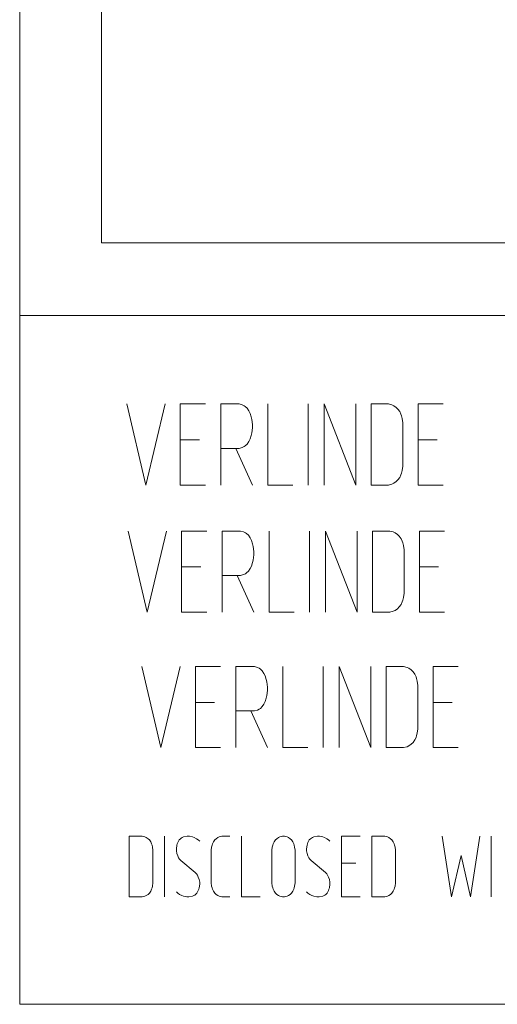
# Model space of a CAD drawing. Header units: millimetres. Extents: x 3 to 207, y 3 to 294.
# Tile 1 of 61: x 3 to 15, y 3 to 27. Entities that reach past the tile are written whole.
import ezdxf

# ---------------------------------------------------------------- set-up
doc = ezdxf.new("R2010")
doc.units = ezdxf.units.MM
doc.layers.add('1', color=7, linetype='CONTINUOUS', true_color=0xffffff)

msp = doc.modelspace()

# ---------------------------------------------------------------- linework, layer by layer
at = {"layer": '1', "color": 7, "linetype": 'Continuous', "lineweight": 18}
for p, q in [((3, 294), (3, 3)), ((3, 20.000221), (207, 20.000221)), ((105, 3), (3, 3))]:
    msp.add_line(p, q, dxfattribs=at)
at = {"layer": '1', "color": 172, "linetype": 'Continuous', "lineweight": 18}
for p, q in [((5.014844, 27.793278), (5.014844, 21.793278)), ((5.014844, 21.793278), (30.014847, 21.793278))]:
    msp.add_line(p, q, dxfattribs=at)
at = {"layer": '1', "color": 7, "linetype": 'Continuous', "lineweight": 13}
for p, q in [((5.640758, 17.817265), (6.112337, 15.817265)), ((6.112337, 15.817265), (6.583916, 17.817265)), ((7.580863, 17.817265), (6.961915, 17.817265)), ((6.961915, 17.817265), (6.961915, 15.817265)), ((8.415706, 17.817265), (7.958863, 17.817265)), ((7.958863, 17.817265), (7.958863, 15.817265)), ((8.489389, 17.796211), (8.415706, 17.817265)), ((8.5336, 17.77516), (8.489389, 17.796211)), ((8.563074, 17.754107), (8.5336, 17.77516)), ((8.607285, 17.712), (8.563074, 17.754107)), ((9.117916, 17.817265), (9.117916, 15.817265)), ((10.114863, 17.817265), (10.114863, 15.817265)), ((11.288652, 15.817265), (10.5076, 17.817265)), ((10.5076, 17.817265), (10.5076, 15.817265)), ((11.288652, 17.817265), (11.288652, 15.817265)), ((12.064548, 17.817265), (11.666653, 17.817265)), ((11.666653, 17.817265), (11.666653, 15.817265)), ((12.094022, 17.817265), (12.064548, 17.817265)), ((12.182443, 17.796211), (12.094022, 17.817265)), ((12.226653, 17.77516), (12.182443, 17.796211)), ((12.285601, 17.733053), (12.226653, 17.77516)), ((13.444653, 17.817265), (12.825706, 17.817265)), ((12.825706, 17.817265), (12.825706, 15.817265)), ((8.651495, 17.648844), (8.607285, 17.712)), ((8.680968, 17.585686), (8.651495, 17.648844)), ((8.710443, 17.501474), (8.680968, 17.585686)), ((8.725179, 17.438316), (8.710443, 17.501474)), ((12.329811, 17.690948), (12.285601, 17.733053)), ((12.374022, 17.62779), (12.329811, 17.690948)), ((12.403495, 17.564632), (12.374022, 17.62779)), ((12.418232, 17.522528), (12.403495, 17.564632)), ((12.432969, 17.45937), (12.418232, 17.522528)), ((8.739916, 17.312), (8.725179, 17.438316)), ((8.739916, 17.269896), (8.739916, 17.312)), ((8.739916, 17.227791), (8.739916, 17.269896)), ((12.447705, 17.354107), (12.432969, 17.45937)), ((12.447705, 16.280422), (12.447705, 17.354107)), ((8.680968, 16.954107), (8.710443, 17.038317)), ((8.710443, 17.038317), (8.725179, 17.101475)), ((8.725179, 17.101475), (8.739916, 17.227791)), ((6.961915, 16.933054), (7.433495, 16.933054)), ((8.5336, 16.764633), (8.563074, 16.785685)), ((8.563074, 16.785685), (8.607285, 16.827791)), ((8.607285, 16.827791), (8.651495, 16.890949)), ((8.651495, 16.890949), (8.680968, 16.954107)), ((12.825706, 16.933054), (13.297284, 16.933054)), ((7.958863, 16.722528), (8.415706, 16.722528)), ((8.327285, 16.722528), (8.739916, 15.817265)), ((8.415706, 16.722528), (8.489389, 16.74358)), ((8.489389, 16.74358), (8.5336, 16.764633)), ((12.374022, 16.006739), (12.403495, 16.069895)), ((12.403495, 16.069895), (12.418232, 16.112001)), ((12.418232, 16.112001), (12.432969, 16.175159)), ((12.432969, 16.175159), (12.447705, 16.280422)), ((6.961915, 15.817265), (7.580863, 15.817265)), ((9.117916, 15.817265), (9.736863, 15.817265)), ((11.666653, 15.817265), (12.064548, 15.817265)), ((12.064548, 15.817265), (12.094022, 15.817265)), ((12.094022, 15.817265), (12.182443, 15.838317)), ((12.182443, 15.838317), (12.226653, 15.859369)), ((12.226653, 15.859369), (12.285601, 15.901474)), ((12.285601, 15.901474), (12.329811, 15.943581)), ((12.329811, 15.943581), (12.374022, 16.006739)), ((12.825706, 15.817265), (13.444653, 15.817265)), ((5.673679, 14.680959), (6.145257, 12.680959)), ((6.145257, 12.680959), (6.616837, 14.680959)), ((7.613784, 14.680959), (6.994837, 14.680959)), ((6.994837, 14.680959), (6.994837, 12.680959)), ((8.448627, 14.680959), (7.991785, 14.680959)), ((7.991785, 14.680959), (7.991785, 12.680959)), ((8.52231, 14.659905), (8.448627, 14.680959)), ((8.566522, 14.638854), (8.52231, 14.659905)), ((8.595995, 14.617801), (8.566522, 14.638854)), ((8.640205, 14.575695), (8.595995, 14.617801)), ((9.150837, 14.680959), (9.150837, 12.680959)), ((10.147784, 14.680959), (10.147784, 12.680959)), ((11.321574, 12.680959), (10.540521, 14.680959)), ((10.540521, 14.680959), (10.540521, 12.680959)), ((11.321574, 14.680959), (11.321574, 12.680959)), ((12.097468, 14.680959), (11.699574, 14.680959)), ((11.699574, 14.680959), (11.699574, 12.680959)), ((12.126943, 14.680959), (12.097468, 14.680959)), ((12.215364, 14.659905), (12.126943, 14.680959)), ((12.259574, 14.638854), (12.215364, 14.659905)), ((12.318521, 14.596747), (12.259574, 14.638854)), ((12.362732, 14.554643), (12.318521, 14.596747)), ((13.477573, 14.680959), (12.858626, 14.680959)), ((12.858626, 14.680959), (12.858626, 12.680959)), ((8.684416, 14.512537), (8.640205, 14.575695)), ((8.713889, 14.44938), (8.684416, 14.512537)), ((8.743363, 14.365169), (8.713889, 14.44938)), ((8.758101, 14.302011), (8.743363, 14.365169)), ((12.406942, 14.491486), (12.362732, 14.554643)), ((12.436416, 14.428327), (12.406942, 14.491486)), ((12.451153, 14.386222), (12.436416, 14.428327)), ((12.465889, 14.323064), (12.451153, 14.386222)), ((8.772837, 14.175696), (8.758101, 14.302011)), ((8.772837, 14.13359), (8.772837, 14.175696)), ((8.772837, 14.091485), (8.772837, 14.13359)), ((12.480626, 14.2178), (12.465889, 14.323064)), ((12.480626, 13.144116), (12.480626, 14.2178)), ((8.713889, 13.817801), (8.743363, 13.902011)), ((8.743363, 13.902011), (8.758101, 13.965169)), ((8.758101, 13.965169), (8.772837, 14.091485)), ((6.994837, 13.796747), (7.466416, 13.796747)), ((8.52231, 13.607274), (8.566522, 13.628327)), ((8.566522, 13.628327), (8.595995, 13.649379)), ((8.595995, 13.649379), (8.640205, 13.691485)), ((8.640205, 13.691485), (8.684416, 13.754642)), ((8.684416, 13.754642), (8.713889, 13.817801)), ((12.858626, 13.796747), (13.330205, 13.796747)), ((7.991785, 13.586222), (8.448627, 13.586222)), ((8.360205, 13.586222), (8.772837, 12.680959)), ((8.448627, 13.586222), (8.52231, 13.607274)), ((12.465889, 13.038853), (12.480626, 13.144116)), ((12.406942, 12.870432), (12.436416, 12.93359)), ((12.436416, 12.93359), (12.451153, 12.975696)), ((12.451153, 12.975696), (12.465889, 13.038853)), ((6.994837, 12.680959), (7.613784, 12.680959)), ((9.150837, 12.680959), (9.769785, 12.680959)), ((11.699574, 12.680959), (12.097468, 12.680959)), ((12.097468, 12.680959), (12.126943, 12.680959)), ((12.126943, 12.680959), (12.215364, 12.70201)), ((12.215364, 12.70201), (12.259574, 12.723063)), ((12.259574, 12.723063), (12.318521, 12.765169)), ((12.318521, 12.765169), (12.362732, 12.807274)), ((12.362732, 12.807274), (12.406942, 12.870432)), ((12.858626, 12.680959), (13.477573, 12.680959)), ((6.01347, 11.336029), (6.485049, 9.33603)), ((6.485049, 9.33603), (6.956627, 11.336029)), ((7.953575, 11.336029), (7.334628, 11.336029)), ((7.334628, 11.336029), (7.334628, 9.33603)), ((8.788417, 11.336029), (8.331575, 11.336029)), ((8.331575, 11.336029), (8.331575, 9.33603)), ((8.862102, 11.314978), (8.788417, 11.336029)), ((8.906312, 11.293924), (8.862102, 11.314978)), ((8.935785, 11.272872), (8.906312, 11.293924)), ((8.979996, 11.230767), (8.935785, 11.272872)), ((9.024206, 11.167609), (8.979996, 11.230767)), ((9.490627, 11.336029), (9.490627, 9.33603)), ((10.487576, 11.336029), (10.487576, 9.33603)), ((11.661365, 9.33603), (10.880312, 11.336029)), ((10.880312, 11.336029), (10.880312, 9.33603)), ((11.661365, 11.336029), (11.661365, 9.33603)), ((12.43726, 11.336029), (12.039365, 11.336029)), ((12.039365, 11.336029), (12.039365, 9.33603)), ((12.466733, 11.336029), (12.43726, 11.336029)), ((12.555154, 11.314978), (12.466733, 11.336029)), ((12.599364, 11.293924), (12.555154, 11.314978)), ((12.658312, 11.25182), (12.599364, 11.293924)), ((12.702522, 11.209714), (12.658312, 11.25182)), ((12.746733, 11.146557), (12.702522, 11.209714)), ((13.817365, 11.336029), (13.198417, 11.336029)), ((13.198417, 11.336029), (13.198417, 9.33603)), ((9.05368, 11.10445), (9.024206, 11.167609)), ((9.083154, 11.020241), (9.05368, 11.10445)), ((9.097891, 10.957082), (9.083154, 11.020241)), ((9.112628, 10.830767), (9.097891, 10.957082)), ((12.776206, 11.083399), (12.746733, 11.146557)), ((12.790943, 11.041293), (12.776206, 11.083399)), ((12.80568, 10.978135), (12.790943, 11.041293)), ((12.820416, 10.872871), (12.80568, 10.978135)), ((9.097891, 10.62024), (9.112628, 10.746556)), ((9.112628, 10.788662), (9.112628, 10.830767)), ((9.112628, 10.746556), (9.112628, 10.788662)), ((12.820416, 9.799188), (12.820416, 10.872871)), ((7.334628, 10.451819), (7.806207, 10.451819)), ((9.024206, 10.409715), (9.05368, 10.472872)), ((9.05368, 10.472872), (9.083154, 10.557083)), ((9.083154, 10.557083), (9.097891, 10.62024)), ((13.198417, 10.451819), (13.669997, 10.451819)), ((8.331575, 10.241293), (8.788417, 10.241293)), ((8.699996, 10.241293), (9.112628, 9.33603)), ((8.788417, 10.241293), (8.862102, 10.262345)), ((8.862102, 10.262345), (8.906312, 10.283399)), ((8.906312, 10.283399), (8.935785, 10.304451)), ((8.935785, 10.304451), (8.979996, 10.346556)), ((8.979996, 10.346556), (9.024206, 10.409715)), ((12.80568, 9.693925), (12.820416, 9.799188)), ((12.702522, 9.462346), (12.746733, 9.525503)), ((12.746733, 9.525503), (12.776206, 9.588662)), ((12.776206, 9.588662), (12.790943, 9.630767)), ((12.790943, 9.630767), (12.80568, 9.693925)), ((7.334628, 9.33603), (7.953575, 9.33603)), ((9.490627, 9.33603), (10.109575, 9.33603)), ((12.039365, 9.33603), (12.43726, 9.33603)), ((12.43726, 9.33603), (12.466733, 9.33603)), ((12.466733, 9.33603), (12.555154, 9.357082)), ((12.555154, 9.357082), (12.599364, 9.378136)), ((12.599364, 9.378136), (12.658312, 9.42024)), ((12.658312, 9.42024), (12.702522, 9.462346)), ((13.198417, 9.33603), (13.817365, 9.33603)), ((5.998932, 7.150187), (5.700511, 7.150187)), ((5.700511, 7.150187), (5.700511, 5.650187)), ((6.021038, 7.150187), (5.998932, 7.150187)), ((6.087353, 7.134398), (6.021038, 7.150187)), ((6.120512, 7.118608), (6.087353, 7.134398)), ((6.164722, 7.087029), (6.120512, 7.118608)), ((6.19788, 7.055451), (6.164722, 7.087029)), ((6.231038, 7.008082), (6.19788, 7.055451)), ((6.569801, 7.150187), (6.569801, 5.650187)), ((6.93067, 7.055451), (6.897511, 6.992292)), ((6.963827, 7.087029), (6.93067, 7.055451)), ((6.985932, 7.102818), (6.963827, 7.087029)), ((7.008038, 7.118608), (6.985932, 7.102818)), ((7.041196, 7.134398), (7.008038, 7.118608)), ((7.129617, 7.150187), (7.041196, 7.134398)), ((7.18488, 7.150187), (7.129617, 7.150187)), ((7.262248, 7.134398), (7.18488, 7.150187)), ((7.306458, 7.118608), (7.262248, 7.134398)), ((7.361722, 7.087029), (7.306458, 7.118608)), ((7.405932, 7.055451), (7.361722, 7.087029)), ((7.439091, 7.023871), (7.405932, 7.055451)), ((7.777853, 7.008082), (7.811012, 7.055451)), ((7.811012, 7.055451), (7.84417, 7.087029)), ((7.84417, 7.087029), (7.88838, 7.118608)), ((7.88838, 7.118608), (7.921538, 7.134398)), ((7.921538, 7.134398), (7.987854, 7.150187)), ((7.987854, 7.150187), (8.009959, 7.150187)), ((8.009959, 7.150187), (8.186801, 7.150187)), ((8.470301, 7.150187), (8.470301, 5.650187)), ((9.306433, 7.055451), (9.273274, 7.008082)), ((9.33959, 7.087029), (9.306433, 7.055451)), ((9.383801, 7.118608), (9.33959, 7.087029)), ((9.416959, 7.134398), (9.383801, 7.118608)), ((9.483274, 7.150187), (9.416959, 7.134398)), ((9.50538, 7.150187), (9.483274, 7.150187)), ((9.527485, 7.150187), (9.50538, 7.150187)), ((9.593801, 7.134398), (9.527485, 7.150187)), ((9.626959, 7.118608), (9.593801, 7.134398)), ((9.671169, 7.087029), (9.626959, 7.118608)), ((9.704328, 7.055451), (9.671169, 7.087029)), ((9.737485, 7.008082), (9.704328, 7.055451)), ((10.142564, 7.055451), (10.109406, 6.992292)), ((10.175722, 7.087029), (10.142564, 7.055451)), ((10.197827, 7.102818), (10.175722, 7.087029)), ((10.219933, 7.118608), (10.197827, 7.102818)), ((10.25309, 7.134398), (10.219933, 7.118608)), ((10.341512, 7.150187), (10.25309, 7.134398)), ((10.396774, 7.150187), (10.341512, 7.150187)), ((10.474143, 7.134398), (10.396774, 7.150187)), ((10.518353, 7.118608), (10.474143, 7.134398)), ((10.573617, 7.087029), (10.518353, 7.118608)), ((10.617827, 7.055451), (10.573617, 7.087029)), ((10.650985, 7.023871), (10.617827, 7.055451)), ((11.398696, 7.150187), (10.934485, 7.150187)), ((10.934485, 7.150187), (10.934485, 5.650187)), ((11.980617, 7.150187), (11.682196, 7.150187)), ((11.682196, 7.150187), (11.682196, 5.650187)), ((12.002723, 7.150187), (11.980617, 7.150187)), ((12.069037, 7.134398), (12.002723, 7.150187)), ((12.102196, 7.118608), (12.069037, 7.134398)), ((12.146406, 7.087029), (12.102196, 7.118608)), ((12.179564, 7.055451), (12.146406, 7.087029)), ((12.212723, 7.008082), (12.179564, 7.055451)), ((13.652881, 5.650187), (13.420774, 7.150187)), ((14.349195, 7.150187), (14.117091, 5.650187)), ((14.632696, 7.150187), (14.632696, 5.650187)), ((6.253143, 6.960713), (6.231038, 7.008082)), ((6.264196, 6.929135), (6.253143, 6.960713)), ((6.275249, 6.881766), (6.264196, 6.929135)), ((6.286301, 6.802819), (6.275249, 6.881766)), ((6.875406, 6.929135), (6.864354, 6.834398)), ((6.864354, 6.834398), (6.864354, 6.787029)), ((6.886459, 6.960713), (6.875406, 6.929135)), ((6.897511, 6.992292), (6.886459, 6.960713)), ((7.72259, 6.802819), (7.733643, 6.881766)), ((7.733643, 6.881766), (7.744696, 6.929135)), ((7.744696, 6.929135), (7.755748, 6.960713)), ((7.755748, 6.960713), (7.777853, 7.008082)), ((9.229064, 6.881766), (9.218011, 6.802819)), ((9.240116, 6.929135), (9.229064, 6.881766)), ((9.251169, 6.960713), (9.240116, 6.929135)), ((9.273274, 7.008082), (9.251169, 6.960713)), ((9.759591, 6.960713), (9.737485, 7.008082)), ((9.770643, 6.929135), (9.759591, 6.960713)), ((9.781696, 6.881766), (9.770643, 6.929135)), ((9.792748, 6.802819), (9.781696, 6.881766)), ((10.087301, 6.929135), (10.076248, 6.834398)), ((10.076248, 6.834398), (10.076248, 6.787029)), ((10.098353, 6.960713), (10.087301, 6.929135)), ((10.109406, 6.992292), (10.098353, 6.960713)), ((12.234827, 6.960713), (12.212723, 7.008082)), ((12.245879, 6.929135), (12.234827, 6.960713)), ((12.256933, 6.881766), (12.245879, 6.929135)), ((12.267985, 6.802819), (12.256933, 6.881766)), ((6.286301, 5.997556), (6.286301, 6.802819)), ((6.864354, 6.787029), (6.875406, 6.723871)), ((6.875406, 6.723871), (6.897511, 6.660714)), ((6.897511, 6.660714), (6.919617, 6.613345)), ((6.919617, 6.613345), (6.941722, 6.581767)), ((6.941722, 6.581767), (6.97488, 6.550187)), ((7.72259, 5.997556), (7.72259, 6.802819)), ((9.218011, 6.802819), (9.218011, 5.997556)), ((9.792748, 5.997556), (9.792748, 6.802819)), ((10.076248, 6.787029), (10.087301, 6.723871)), ((10.087301, 6.723871), (10.109406, 6.660714)), ((10.109406, 6.660714), (10.131512, 6.613345)), ((10.131512, 6.613345), (10.153617, 6.581767)), ((10.153617, 6.581767), (10.186774, 6.550187)), ((12.267985, 5.997556), (12.267985, 6.802819)), ((13.884985, 6.676503), (13.652881, 5.650187)), ((14.117091, 5.650187), (13.884985, 6.676503)), ((6.97488, 6.550187), (7.328564, 6.250187)), ((10.186774, 6.550187), (10.540459, 6.250187)), ((10.934485, 6.487029), (11.288169, 6.487029)), ((7.328564, 6.250187), (7.361722, 6.218608)), ((7.361722, 6.218608), (7.383827, 6.187029)), ((7.383827, 6.187029), (7.405932, 6.139661)), ((7.405932, 6.139661), (7.428038, 6.076503)), ((7.428038, 6.076503), (7.439091, 6.013345)), ((10.540459, 6.250187), (10.573617, 6.218608)), ((10.573617, 6.218608), (10.595722, 6.187029)), ((10.595722, 6.187029), (10.617827, 6.139661)), ((10.617827, 6.139661), (10.639933, 6.076503)), ((10.639933, 6.076503), (10.650985, 6.013345)), ((6.231038, 5.792293), (6.253143, 5.839661)), ((6.253143, 5.839661), (6.264196, 5.87124)), ((6.264196, 5.87124), (6.275249, 5.918609)), ((6.275249, 5.918609), (6.286301, 5.997556)), ((7.416986, 5.839661), (7.405932, 5.808082)), ((7.428038, 5.87124), (7.416986, 5.839661)), ((7.439091, 5.965976), (7.428038, 5.87124)), ((7.439091, 6.013345), (7.439091, 5.965976)), ((7.733643, 5.918609), (7.72259, 5.997556)), ((7.744696, 5.87124), (7.733643, 5.918609)), ((7.755748, 5.839661), (7.744696, 5.87124)), ((7.777853, 5.792293), (7.755748, 5.839661)), ((9.218011, 5.997556), (9.229064, 5.918609)), ((9.229064, 5.918609), (9.240116, 5.87124)), ((9.240116, 5.87124), (9.251169, 5.839661)), ((9.251169, 5.839661), (9.273274, 5.792293)), ((9.737485, 5.792293), (9.759591, 5.839661)), ((9.759591, 5.839661), (9.770643, 5.87124)), ((9.770643, 5.87124), (9.781696, 5.918609)), ((9.781696, 5.918609), (9.792748, 5.997556)), ((10.62888, 5.839661), (10.617827, 5.808082)), ((10.639933, 5.87124), (10.62888, 5.839661)), ((10.650985, 5.965976), (10.639933, 5.87124)), ((10.650985, 6.013345), (10.650985, 5.965976)), ((12.212723, 5.792293), (12.234827, 5.839661)), ((12.234827, 5.839661), (12.245879, 5.87124)), ((12.245879, 5.87124), (12.256933, 5.918609)), ((12.256933, 5.918609), (12.267985, 5.997556)), ((5.700511, 5.650187), (5.998932, 5.650187)), ((5.998932, 5.650187), (6.021038, 5.650187)), ((6.021038, 5.650187), (6.087353, 5.665977)), ((6.087353, 5.665977), (6.120512, 5.681767)), ((6.120512, 5.681767), (6.164722, 5.713345)), ((6.164722, 5.713345), (6.19788, 5.744924)), ((6.19788, 5.744924), (6.231038, 5.792293)), ((6.897511, 5.744924), (6.864354, 5.776503)), ((6.941722, 5.713345), (6.897511, 5.744924)), ((6.996985, 5.681767), (6.941722, 5.713345)), ((7.041196, 5.665977), (6.996985, 5.681767)), ((7.118565, 5.650187), (7.041196, 5.665977)), ((7.173827, 5.650187), (7.118565, 5.650187)), ((7.262248, 5.665977), (7.173827, 5.650187)), ((7.295406, 5.681767), (7.262248, 5.665977)), ((7.317512, 5.697556), (7.295406, 5.681767)), ((7.339617, 5.713345), (7.317512, 5.697556)), ((7.372775, 5.744924), (7.339617, 5.713345)), ((7.405932, 5.808082), (7.372775, 5.744924)), ((7.811012, 5.744924), (7.777853, 5.792293)), ((7.84417, 5.713345), (7.811012, 5.744924)), ((7.88838, 5.681767), (7.84417, 5.713345)), ((7.921538, 5.665977), (7.88838, 5.681767)), ((7.987854, 5.650187), (7.921538, 5.665977)), ((8.009959, 5.650187), (7.987854, 5.650187)), ((8.186801, 5.650187), (8.009959, 5.650187)), ((8.470301, 5.650187), (8.934512, 5.650187)), ((9.273274, 5.792293), (9.306433, 5.744924)), ((9.306433, 5.744924), (9.33959, 5.713345)), ((9.33959, 5.713345), (9.383801, 5.681767)), ((9.383801, 5.681767), (9.416959, 5.665977)), ((9.416959, 5.665977), (9.483274, 5.650187)), ((9.483274, 5.650187), (9.50538, 5.650187)), ((9.50538, 5.650187), (9.527485, 5.650187)), ((9.527485, 5.650187), (9.593801, 5.665977)), ((9.593801, 5.665977), (9.626959, 5.681767)), ((9.626959, 5.681767), (9.671169, 5.713345)), ((9.671169, 5.713345), (9.704328, 5.744924)), ((9.704328, 5.744924), (9.737485, 5.792293)), ((10.109406, 5.744924), (10.076248, 5.776503)), ((10.153617, 5.713345), (10.109406, 5.744924)), ((10.208879, 5.681767), (10.153617, 5.713345)), ((10.25309, 5.665977), (10.208879, 5.681767)), ((10.330459, 5.650187), (10.25309, 5.665977)), ((10.385722, 5.650187), (10.330459, 5.650187)), ((10.474143, 5.665977), (10.385722, 5.650187)), ((10.5073, 5.681767), (10.474143, 5.665977)), ((10.529407, 5.697556), (10.5073, 5.681767)), ((10.551512, 5.713345), (10.529407, 5.697556)), ((10.584669, 5.744924), (10.551512, 5.713345)), ((10.617827, 5.808082), (10.584669, 5.744924)), ((10.934485, 5.650187), (11.398696, 5.650187)), ((11.682196, 5.650187), (11.980617, 5.650187)), ((11.980617, 5.650187), (12.002723, 5.650187)), ((12.002723, 5.650187), (12.069037, 5.665977)), ((12.069037, 5.665977), (12.102196, 5.681767)), ((12.102196, 5.681767), (12.146406, 5.713345)), ((12.146406, 5.713345), (12.179564, 5.744924)), ((12.179564, 5.744924), (12.212723, 5.792293))]:
    msp.add_line(p, q, dxfattribs=at)

doc.saveas('drawing.dxf')
